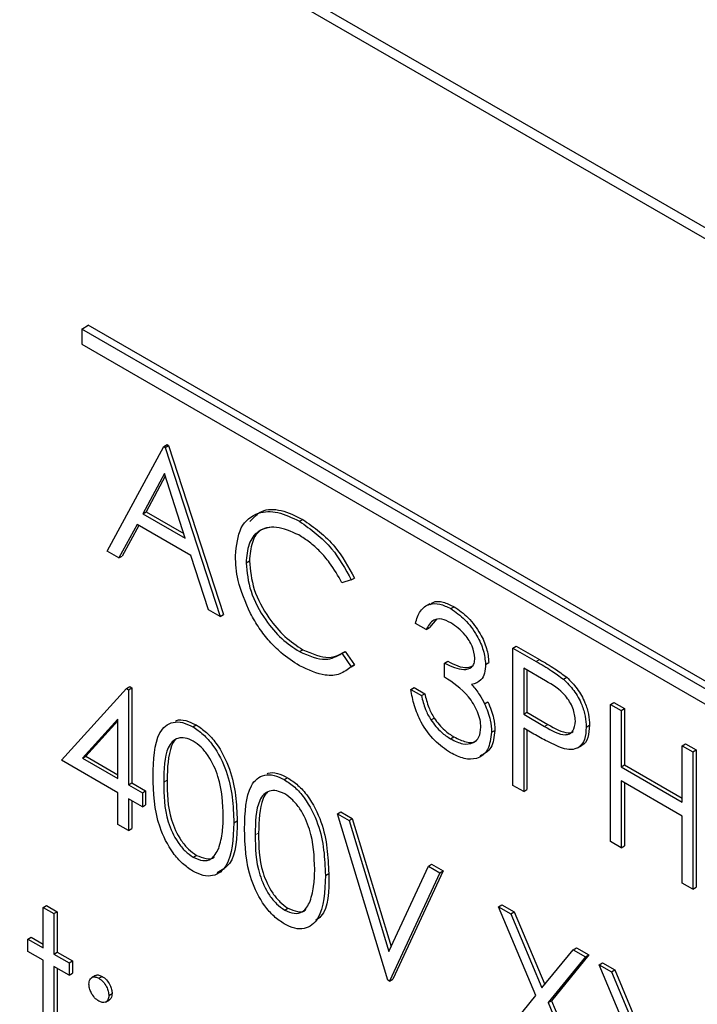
# Paper-space layout 'Blatt4' of a CAD drawing. Header units: millimetres. Extents: x 5 to 418, y 2 to 292.
# Tile 28 of 66: x 118.08 to 119.89, y 159.31 to 161.95. Entities that reach past the tile are written whole.
import ezdxf

# ---------------------------------------------------------------- set-up
doc = ezdxf.new("R2010")
doc.units = ezdxf.units.MM

psp = doc.layouts.new('Blatt4')

# ---------------------------------------------------------------- linework, layer by layer
at = {"color": 7, "linetype": 'Continuous', "lineweight": 25}
for p, q in [((125.3561, 158.2481), (116.4289, 163.4016)), ((125.3308, 158.2334), (116.492, 163.336)), ((118.2421, 161.1213), (118.2598, 161.1315)), ((123.7399, 157.9679), (118.2598, 161.1315)), ((123.7222, 157.9577), (118.2421, 161.1213)), ((118.2421, 161.1213), (118.2421, 161.0805)), ((118.2421, 161.0805), (123.7222, 157.9169)), ((118.3106, 160.5267), (118.4615, 160.807)), ((118.4615, 160.807), (118.4704, 160.8121)), ((118.4615, 160.807), (118.4656, 160.8047)), ((118.4656, 160.8047), (118.4744, 160.8098)), ((118.4704, 160.8121), (118.4744, 160.8098)), ((118.4744, 160.8098), (118.6213, 160.3575)), ((118.4656, 160.8047), (118.6125, 160.3524)), ((118.4632, 160.7344), (118.4056, 160.6273)), ((118.4655, 160.7273), (118.4145, 160.6324)), ((118.5193, 160.5617), (118.4632, 160.7344)), ((118.4056, 160.6273), (118.4145, 160.6324)), ((118.4056, 160.6273), (118.5193, 160.5617)), ((118.4145, 160.6324), (118.5153, 160.5742)), ((118.3901, 160.5986), (118.3417, 160.5087)), ((118.3948, 160.5959), (118.3506, 160.5138)), ((118.5344, 160.5153), (118.3901, 160.5986)), ((118.8245, 160.6069), (118.8333, 160.612)), ((118.3417, 160.5087), (118.3106, 160.5267)), ((118.3417, 160.5087), (118.3506, 160.5138)), ((118.5814, 160.3704), (118.5344, 160.5153)), ((118.6818, 160.4958), (118.6906, 160.5009)), ((118.9633, 160.4499), (118.9383, 160.4423)), ((118.9633, 160.4499), (118.9721, 160.455)), ((119.1729, 160.3864), (119.1619, 160.38)), ((118.6125, 160.3524), (118.5814, 160.3704)), ((118.6125, 160.3524), (118.6213, 160.3575)), ((119.2293, 160.3732), (119.2382, 160.3783)), ((119.1632, 160.3172), (119.1346, 160.3337)), ((119.1919, 160.3461), (119.172, 160.3223)), ((119.1632, 160.3172), (119.172, 160.3223)), ((118.8246, 160.2582), (118.8335, 160.2633)), ((118.9383, 160.2538), (118.9471, 160.2589)), ((118.9383, 160.2538), (118.9633, 160.2176)), ((118.9471, 160.2589), (118.9721, 160.2227)), ((119.3957, 160.2677), (119.4046, 160.2728)), ((119.3957, 160.2677), (119.4581, 160.2317)), ((119.3957, 159.9003), (119.3957, 160.2677)), ((119.4046, 160.2728), (119.467, 160.2368)), ((119.2121, 160.2277), (119.221, 160.2328)), ((119.2121, 160.19), (119.2121, 160.2277)), ((119.3223, 160.2241), (119.3311, 160.2292)), ((118.9721, 160.2227), (118.9631, 160.2172)), ((118.9633, 160.2176), (118.9721, 160.2227)), ((119.4825, 160.18), (119.4243, 160.2136)), ((119.4243, 160.2136), (119.4243, 160.0911)), ((119.4331, 160.2085), (119.4331, 160.0962)), ((119.5306, 160.1843), (119.5394, 160.1894)), ((118.1882, 159.9677), (118.3619, 160.1595)), ((118.3619, 160.1595), (118.3707, 160.1646)), ((118.3619, 160.1595), (118.3677, 160.1561)), ((118.3677, 160.1561), (118.3765, 160.1612)), ((118.3677, 160.1561), (118.3677, 159.9018)), ((118.3707, 160.1646), (118.3765, 160.1612)), ((118.3765, 160.1612), (118.3765, 159.9069)), ((119.1224, 160.157), (119.1312, 160.1621)), ((119.1224, 160.157), (119.1509, 160.1405)), ((119.1312, 160.1621), (119.1598, 160.1456)), ((119.1509, 160.1405), (119.1598, 160.1456)), ((119.3196, 160.1187), (119.3284, 160.1238)), ((119.6568, 160.117), (119.6656, 160.1221)), ((119.6656, 160.1221), (119.6942, 160.1056)), ((119.4243, 160.0911), (119.4331, 160.0962)), ((119.4331, 160.0962), (119.4888, 160.0632)), ((119.6568, 160.117), (119.6854, 160.1005)), ((119.6568, 159.7496), (119.6568, 160.117)), ((119.6854, 160.1005), (119.6942, 160.1056)), ((119.6854, 160.1005), (119.6854, 159.9498)), ((119.6942, 160.1056), (119.6942, 159.9549)), ((118.3391, 160.0778), (118.2443, 159.973)), ((118.3391, 160.0732), (118.2531, 159.9781)), ((118.3391, 159.9182), (118.3391, 160.0778)), ((119.1759, 160.0753), (119.1847, 160.0804)), ((119.4243, 160.0911), (119.48, 160.0581)), ((118.5393, 160.057), (118.5482, 160.0621)), ((119.3386, 160.0424), (119.3474, 160.0475)), ((119.447, 160.0402), (119.4243, 160.0534)), ((119.4243, 160.0534), (119.4243, 159.8838)), ((119.4331, 160.0483), (119.4331, 159.8889)), ((119.5915, 160.0561), (119.6004, 160.0612)), ((119.229, 160.0248), (119.2379, 160.0299)), ((119.5682, 160.0005), (119.5793, 160.0069)), ((119.8485, 160.0063), (119.8574, 160.0114)), ((119.8485, 159.8556), (119.8485, 160.0063)), ((119.8485, 160.0063), (119.8771, 159.9898)), ((119.8574, 160.0114), (119.8859, 159.9949)), ((119.8771, 159.9898), (119.8859, 159.9949)), ((119.8771, 159.9898), (119.8771, 159.6224)), ((119.8859, 159.9949), (119.8859, 159.6275)), ((118.3391, 159.8806), (118.1882, 159.9677)), ((118.2443, 159.973), (118.2531, 159.9781)), ((118.2443, 159.973), (118.3391, 159.9182)), ((118.2531, 159.9781), (118.3391, 159.9284)), ((119.6854, 159.9498), (119.6942, 159.9549)), ((119.6854, 159.9498), (119.8485, 159.8556)), ((119.6942, 159.9549), (119.8485, 159.8658)), ((118.7841, 159.9157), (118.7929, 159.9208)), ((119.8485, 159.8179), (119.6854, 159.9121)), ((119.6854, 159.9121), (119.6854, 159.7331)), ((118.3677, 159.9018), (118.3765, 159.9069)), ((118.3677, 159.9018), (118.4044, 159.8806)), ((118.3765, 159.9069), (118.4132, 159.8857)), ((118.4044, 159.8806), (118.4132, 159.8857)), ((118.4132, 159.8857), (118.4132, 159.848)), ((119.4243, 159.8838), (119.3957, 159.9003)), ((119.4243, 159.8838), (119.4331, 159.8889)), ((119.6942, 159.907), (119.6942, 159.7382)), ((118.3391, 159.7958), (118.3391, 159.8806)), ((118.4044, 159.8429), (118.3677, 159.8641)), ((118.3677, 159.8641), (118.3677, 159.7793)), ((118.3765, 159.859), (118.3765, 159.7844)), ((118.4044, 159.8806), (118.4044, 159.8429)), ((118.4044, 159.8429), (118.4132, 159.848)), ((118.6492, 159.8004), (118.658, 159.8055)), ((118.9266, 159.8241), (118.9354, 159.8292)), ((118.9266, 159.8241), (118.9572, 159.8064)), ((119.0612, 159.3789), (118.9266, 159.8241)), ((118.9354, 159.8292), (118.966, 159.8115)), ((118.9572, 159.8064), (118.966, 159.8115)), ((118.9572, 159.8064), (119.0632, 159.4556)), ((118.966, 159.8115), (119.0695, 159.4692)), ((119.8485, 159.6389), (119.8485, 159.8179)), ((118.3677, 159.7793), (118.3391, 159.7958)), ((118.3677, 159.7793), (118.3765, 159.7844)), ((119.6854, 159.7331), (119.6568, 159.7496)), ((119.6854, 159.7331), (119.6942, 159.7382)), ((118.5403, 159.7079), (118.5491, 159.713)), ((119.0632, 159.4556), (119.1693, 159.684)), ((119.1693, 159.684), (119.1781, 159.6891)), ((119.1693, 159.684), (119.1999, 159.6663)), ((119.1781, 159.6891), (119.2087, 159.6714)), ((118.8939, 159.6591), (118.9028, 159.6642)), ((119.1999, 159.6663), (119.0653, 159.3766)), ((119.2087, 159.6714), (119.0741, 159.3817)), ((119.1999, 159.6663), (119.2087, 159.6714)), ((119.8771, 159.6224), (119.8485, 159.6389)), ((119.8771, 159.6224), (119.8859, 159.6275)), ((118.1392, 159.5735), (118.1481, 159.5786)), ((118.1392, 159.5735), (118.1678, 159.5571)), ((118.1392, 159.4652), (118.1392, 159.5735)), ((118.1481, 159.5786), (118.1766, 159.5622)), ((118.7851, 159.5666), (118.7939, 159.5717)), ((119.357, 159.5756), (119.3658, 159.5807)), ((119.357, 159.5756), (119.3899, 159.5566)), ((119.4568, 159.338), (119.357, 159.5756)), ((119.3658, 159.5807), (119.3987, 159.5617)), ((118.1678, 159.5571), (118.1766, 159.5622)), ((118.1678, 159.5571), (118.1678, 159.4487)), ((118.1766, 159.5622), (118.1766, 159.4538)), ((119.3899, 159.5566), (119.3987, 159.5617)), ((119.3899, 159.5566), (119.4732, 159.3582)), ((119.3987, 159.5617), (119.4805, 159.3671)), ((118.0984, 159.4887), (118.1073, 159.4939)), ((118.0984, 159.4558), (118.0984, 159.4887)), ((118.0984, 159.4887), (118.1392, 159.4652)), ((118.1073, 159.4939), (118.1392, 159.4754)), ((119.5565, 159.4604), (119.5654, 159.4655)), ((119.5654, 159.4655), (119.5983, 159.4465)), ((118.1392, 159.4322), (118.0984, 159.4558)), ((118.1678, 159.4487), (118.1766, 159.4538)), ((118.1678, 159.4487), (118.2086, 159.4252)), ((118.1766, 159.4538), (118.2174, 159.4303)), ((119.4732, 159.3582), (119.5565, 159.4604)), ((119.5895, 159.4414), (119.4897, 159.3189)), ((119.5983, 159.4465), (119.4986, 159.324)), ((119.5565, 159.4604), (119.5895, 159.4414)), ((119.5895, 159.4414), (119.5983, 159.4465)), ((118.1392, 159.1967), (118.1392, 159.4322)), ((118.2086, 159.3922), (118.1678, 159.4157)), ((118.1678, 159.4157), (118.1678, 159.1802)), ((118.1766, 159.4106), (118.1766, 159.1853)), ((118.2086, 159.4252), (118.2174, 159.4303)), ((118.2086, 159.4252), (118.2086, 159.3922)), ((118.2174, 159.4303), (118.2174, 159.3973)), ((119.6262, 159.4202), (119.635, 159.4253)), ((119.6262, 159.4202), (119.6592, 159.4012)), ((119.726, 159.1825), (119.6262, 159.4202)), ((119.635, 159.4253), (119.668, 159.4063)), ((118.2086, 159.3922), (118.2174, 159.3973)), ((118.2795, 159.3916), (118.2685, 159.3852)), ((118.2881, 159.384), (118.297, 159.3891)), ((119.6592, 159.4012), (119.668, 159.4063)), ((119.6592, 159.4012), (119.7425, 159.2028)), ((119.668, 159.4063), (119.7497, 159.2117)), ((119.0653, 159.3766), (119.0612, 159.3789)), ((119.0653, 159.3766), (119.0741, 159.3817)), ((118.3147, 159.338), (118.3235, 159.3431)), ((119.3529, 159.2105), (119.4568, 159.338)), ((118.3057, 159.3201), (118.3168, 159.3265)), ((119.4897, 159.3189), (119.4986, 159.324)), ((119.4897, 159.3189), (119.5936, 159.0716)), ((119.4986, 159.324), (119.6024, 159.0767))]:
    psp.add_line(p, q, dxfattribs=at)
at = {"color": 7, "linetype": 'Continuous', "lineweight": 18}
for p, q in [((119.4581, 160.2317), (119.467, 160.2368)), ((119.48, 160.0581), (119.4888, 160.0632)), ((118.4615, 159.9088), (118.4704, 159.9139)), ((118.7063, 159.7675), (118.7151, 159.7726))]:
    psp.add_line(p, q, dxfattribs=at)
at = {"color": 7, "linetype": 'Continuous', "lineweight": 25}
for points, knots in [([(118.6532, 160.5148), (118.6562, 160.5419), (118.662, 160.5961), (118.709, 160.632), (118.7657, 160.6358), (118.8049, 160.6166), (118.8245, 160.6069)], [0, 0, 0, 0, 0.279511, 0.559077, 0.779372, 1, 1, 1, 1]), ([(118.6923, 160.6064), (118.702, 160.6171), (118.7229, 160.64), (118.775, 160.6403), (118.8139, 160.6215), (118.8333, 160.612)], [0, 0, 0, 0, 0.303702, 0.651589, 1, 1, 1, 1]), ([(118.8245, 160.6069), (118.855, 160.5854), (118.9096, 160.5469), (118.9469, 160.4796), (118.9633, 160.4499)], [0, 0, 0, 0, 0.559518, 1, 1, 1, 1]), ([(118.8333, 160.612), (118.8638, 160.5905), (118.9184, 160.552), (118.9557, 160.4847), (118.9721, 160.455)], [0, 0, 0, 0, 0.559518, 1, 1, 1, 1]), ([(118.8227, 160.5703), (118.8024, 160.5793), (118.7617, 160.5974), (118.7143, 160.5849), (118.6861, 160.5487), (118.6833, 160.5134), (118.6818, 160.4958)], [0, 0, 0, 0, 0.279856, 0.55952, 0.779684, 1, 1, 1, 1]), ([(118.7539, 160.5913), (118.7429, 160.59), (118.7182, 160.5871), (118.6952, 160.5532), (118.6922, 160.5183), (118.6906, 160.5009)], [0, 0, 0, 0, 0.285242, 0.642497, 1, 1, 1, 1]), ([(118.9383, 160.4423), (118.9279, 160.4608), (118.9108, 160.4913), (118.8797, 160.5267), (118.8517, 160.552), (118.8323, 160.5642), (118.8227, 160.5703)], [0, 0, 0, 0, 0.339331, 0.559471, 0.779724, 1, 1, 1, 1]), ([(118.6936, 160.3604), (118.6804, 160.3903), (118.6569, 160.4437), (118.6544, 160.493), (118.6532, 160.5148)], [0, 0, 0, 0, 0.559017, 1, 1, 1, 1]), ([(118.6818, 160.4958), (118.6842, 160.4706), (118.6891, 160.4203), (118.729, 160.346), (118.7762, 160.2901), (118.8085, 160.2688), (118.8246, 160.2582)], [0, 0, 0, 0, 0.2794353, 0.5589201, 0.7792818, 1, 1, 1, 1]), ([(118.6906, 160.5009), (118.6931, 160.4757), (118.6979, 160.4254), (118.7378, 160.3511), (118.7851, 160.2952), (118.8173, 160.2739), (118.8335, 160.2633)], [0, 0, 0, 0, 0.2794353, 0.5589201, 0.7792818, 1, 1, 1, 1]), ([(119.1346, 160.3337), (119.1383, 160.3457), (119.1456, 160.3697), (119.1699, 160.3869), (119.1993, 160.3878), (119.2193, 160.3781), (119.2293, 160.3732)], [0, 0, 0, 0, 0.280295, 0.559686, 0.779748, 1, 1, 1, 1]), ([(119.1732, 160.3835), (119.176, 160.386), (119.1851, 160.3938), (119.2085, 160.3924), (119.2283, 160.383), (119.2382, 160.3783)], [0, 0, 0, 0, 0.184631, 0.592139, 1, 1, 1, 1]), ([(118.8248, 160.2204), (118.8081, 160.2312), (118.7805, 160.2488), (118.7442, 160.2849), (118.7161, 160.3204), (118.7011, 160.3471), (118.6936, 160.3604)], [0, 0, 0, 0, 0.339829, 0.559917, 0.779956, 1, 1, 1, 1]), ([(119.2293, 160.3732), (119.2422, 160.3642), (119.268, 160.3461), (119.2988, 160.3047), (119.3184, 160.2613), (119.321, 160.2365), (119.3223, 160.2241)], [0, 0, 0, 0, 0.280082, 0.559866, 0.780107, 1, 1, 1, 1]), ([(119.2382, 160.3783), (119.2511, 160.3693), (119.2768, 160.3512), (119.3076, 160.3098), (119.3272, 160.2665), (119.3298, 160.2416), (119.3311, 160.2292)], [0, 0, 0, 0, 0.280082, 0.559866, 0.780107, 1, 1, 1, 1]), ([(119.2297, 160.3353), (119.2215, 160.3393), (119.2049, 160.3473), (119.1786, 160.3441), (119.169, 160.3274), (119.1632, 160.3172)], [0, 0, 0, 0, 0.280644, 0.560367, 1, 1, 1, 1]), ([(119.2937, 160.2407), (119.2921, 160.2512), (119.2889, 160.2724), (119.2645, 160.3103), (119.2429, 160.3258), (119.2297, 160.3353)], [0, 0, 0, 0, 0.278855, 0.560073, 1, 1, 1, 1]), ([(118.8246, 160.2582), (118.8493, 160.2475), (118.8933, 160.2283), (118.9245, 160.246), (118.9383, 160.2538)], [0, 0, 0, 0, 0.558774, 1, 1, 1, 1]), ([(118.8335, 160.2633), (118.8581, 160.2526), (118.9021, 160.2334), (118.9334, 160.2511), (118.9471, 160.2589)], [0, 0, 0, 0, 0.558774, 1, 1, 1, 1]), ([(119.2121, 160.2277), (119.2301, 160.2192), (119.2571, 160.2065), (119.2834, 160.2129), (119.2924, 160.2259), (119.2933, 160.2358), (119.2937, 160.2407)], [0, 0, 0, 0, 0.499413, 0.749016, 0.874547, 1, 1, 1, 1]), ([(119.221, 160.2328), (119.2395, 160.2233), (119.2652, 160.2103), (119.284, 160.2183), (119.2893, 160.2205)], [0, 0, 0, 0, 0.720584, 1, 1, 1, 1]), ([(119.4581, 160.2317), (119.4717, 160.2239), (119.496, 160.21), (119.52, 160.1922), (119.5306, 160.1843)], [0, 0, 0, 0, 0.560308, 1, 1, 1, 1]), ([(119.467, 160.2368), (119.4806, 160.229), (119.5048, 160.2151), (119.5289, 160.1973), (119.5394, 160.1894)], [0, 0, 0, 0, 0.560308, 1, 1, 1, 1]), ([(118.9633, 160.2176), (118.9535, 160.2102), (118.9339, 160.1956), (118.8867, 160.1916), (118.8483, 160.2095), (118.8248, 160.2204)], [0, 0, 0, 0, 0.280413, 0.560794, 1, 1, 1, 1]), ([(119.3223, 160.2241), (119.3218, 160.2159), (119.3207, 160.1995), (119.3093, 160.1779), (119.2943, 160.173), (119.2851, 160.1699)], [0, 0, 0, 0, 0.280516, 0.560783, 1, 1, 1, 1]), ([(119.31, 160.0557), (119.3096, 160.0624), (119.3087, 160.0758), (119.2987, 160.1046), (119.2691, 160.1534), (119.2349, 160.1753), (119.2121, 160.19)], [0, 0, 0, 0, 0.125578, 0.25118, 0.500604, 1, 1, 1, 1]), ([(119.563, 160.0725), (119.5615, 160.0838), (119.5594, 160.101), (119.5476, 160.1243), (119.5252, 160.1559), (119.5014, 160.1693), (119.4825, 160.18)], [0, 0, 0, 0, 0.24896, 0.374726, 0.50038, 1, 1, 1, 1]), ([(119.5306, 160.1843), (119.5403, 160.1747), (119.5596, 160.1555), (119.5796, 160.1191), (119.5901, 160.0848), (119.5911, 160.0657), (119.5915, 160.0561)], [0, 0, 0, 0, 0.279707, 0.559382, 0.779511, 1, 1, 1, 1]), ([(119.5394, 160.1894), (119.5491, 160.1798), (119.5684, 160.1606), (119.5884, 160.1242), (119.599, 160.0899), (119.5999, 160.0708), (119.6004, 160.0612)], [0, 0, 0, 0, 0.279707, 0.559382, 0.779511, 1, 1, 1, 1]), ([(119.2285, 159.9874), (119.2139, 159.9973), (119.1848, 160.0171), (119.1503, 160.0652), (119.1303, 160.1138), (119.125, 160.1426), (119.1224, 160.157)], [0, 0, 0, 0, 0.279885, 0.558978, 0.779264, 1, 1, 1, 1]), ([(119.2851, 160.1699), (119.2925, 160.1612), (119.3058, 160.1456), (119.3154, 160.1269), (119.3196, 160.1187)], [0, 0, 0, 0, 0.559771, 1, 1, 1, 1]), ([(119.1509, 160.1405), (119.1539, 160.1281), (119.1591, 160.1061), (119.1707, 160.0847), (119.1759, 160.0753)], [0, 0, 0, 0, 0.560692, 1, 1, 1, 1]), ([(119.1598, 160.1456), (119.1627, 160.1332), (119.1679, 160.1112), (119.1796, 160.0898), (119.1847, 160.0804)], [0, 0, 0, 0, 0.560692, 1, 1, 1, 1]), ([(119.3284, 160.1238), (119.3345, 160.109), (119.3455, 160.0826), (119.3468, 160.0582), (119.3474, 160.0475)], [0, 0, 0, 0, 0.559419, 1, 1, 1, 1]), ([(119.3196, 160.1187), (119.3257, 160.1039), (119.3366, 160.0775), (119.338, 160.0531), (119.3386, 160.0424)], [0, 0, 0, 0, 0.559419, 1, 1, 1, 1]), ([(118.433, 159.9252), (118.4342, 159.9683), (118.4357, 160.0224), (118.4654, 160.0604), (118.486, 160.0704), (118.5114, 160.0705), (118.53, 160.0615), (118.5393, 160.057)], [0, 0, 0, 0, 0.4986989, 0.6241783, 0.7494643, 0.874746, 1, 1, 1, 1]), ([(118.4932, 160.0727), (118.494, 160.0731), (118.5016, 160.077), (118.5206, 160.0751), (118.539, 160.0665), (118.5482, 160.0621)], [0, 0, 0, 0, 0.057961, 0.529033, 1, 1, 1, 1]), ([(119.1759, 160.0753), (119.185, 160.0635), (119.2014, 160.0422), (119.2206, 160.0301), (119.229, 160.0248)], [0, 0, 0, 0, 0.558767, 1, 1, 1, 1]), ([(119.1847, 160.0804), (119.1938, 160.0686), (119.2102, 160.0473), (119.2294, 160.0352), (119.2379, 160.0299)], [0, 0, 0, 0, 0.558767, 1, 1, 1, 1]), ([(119.48, 160.0581), (119.4994, 160.0468), (119.5236, 160.0327), (119.5471, 160.0376), (119.5594, 160.0474), (119.5615, 160.0624), (119.563, 160.0725)], [0, 0, 0, 0, 0.499715, 0.625349, 0.751082, 1, 1, 1, 1]), ([(118.5393, 160.057), (118.5487, 160.0508), (118.5674, 160.0382), (118.6016, 159.9993), (118.6446, 159.9132), (118.6473, 159.8455), (118.6492, 159.8004)], [0, 0, 0, 0, 0.125599, 0.251198, 0.500576, 1, 1, 1, 1]), ([(118.5482, 160.0621), (118.5575, 160.0559), (118.5763, 160.0433), (118.6104, 160.0044), (118.6534, 159.9183), (118.6562, 159.8506), (118.658, 159.8055)], [0, 0, 0, 0, 0.125599, 0.251198, 0.500576, 1, 1, 1, 1]), ([(119.3386, 160.0424), (119.3363, 160.0257), (119.3317, 159.9922), (119.3019, 159.9699), (119.2655, 159.9693), (119.2408, 159.9814), (119.2285, 159.9874)], [0, 0, 0, 0, 0.279315, 0.558837, 0.779279, 1, 1, 1, 1]), ([(119.229, 160.0248), (119.2401, 160.0193), (119.2621, 160.0082), (119.2887, 160.0119), (119.3068, 160.0276), (119.309, 160.0464), (119.31, 160.0557)], [0, 0, 0, 0, 0.280603, 0.560159, 0.780305, 1, 1, 1, 1]), ([(119.3474, 160.0475), (119.3453, 160.0304), (119.3412, 159.9968), (119.3188, 159.9846), (119.3078, 159.9786)], [0, 0, 0, 0, 0.510193, 1, 1, 1, 1]), ([(119.4888, 160.0632), (119.5078, 160.0525), (119.5316, 160.0392), (119.5529, 160.0412), (119.5561, 160.044), (119.5564, 160.0442)], [0, 0, 0, 0, 0.782961, 0.979806, 1, 1, 1, 1]), ([(119.5915, 160.0561), (119.5908, 160.0444), (119.5893, 160.0211), (119.5733, 160.0008), (119.5516, 159.9943), (119.5359, 159.9978), (119.528, 159.9995)], [0, 0, 0, 0, 0.280104, 0.559316, 0.779455, 1, 1, 1, 1]), ([(119.6004, 160.0612), (119.5995, 160.0498), (119.5977, 160.0271), (119.5873, 160.0092), (119.5785, 160.0068), (119.578, 160.0066)], [0, 0, 0, 0, 0.4866594, 0.9717696, 1, 1, 1, 1]), ([(118.5403, 160.0188), (118.533, 160.0222), (118.5184, 160.0289), (118.4991, 160.0272), (118.4836, 160.018), (118.4626, 159.9854), (118.462, 159.9429), (118.4615, 159.9088)], [0, 0, 0, 0, 0.125135, 0.250415, 0.375521, 0.500848, 1, 1, 1, 1]), ([(118.4936, 160.0221), (118.4935, 160.0221), (118.4883, 160.019), (118.4728, 159.9884), (118.4714, 159.947), (118.4704, 159.9139)], [0, 0, 0, 0, 0.004523, 0.204305, 1, 1, 1, 1]), ([(118.6206, 159.817), (118.6194, 159.8518), (118.6177, 159.9039), (118.5879, 159.9716), (118.5621, 160.0035), (118.5476, 160.0137), (118.5403, 160.0188)], [0, 0, 0, 0, 0.500065, 0.749021, 0.874594, 1, 1, 1, 1]), ([(119.2379, 160.0299), (119.2487, 160.0247), (119.2703, 160.0142), (119.2922, 160.0139), (119.299, 160.0207), (119.2994, 160.0211)], [0, 0, 0, 0, 0.486355, 0.970897, 1, 1, 1, 1]), ([(119.528, 159.9995), (119.513, 160.006), (119.4861, 160.0176), (119.459, 160.0333), (119.447, 160.0402)], [0, 0, 0, 0, 0.559689, 1, 1, 1, 1]), ([(118.5393, 159.6708), (118.5301, 159.677), (118.5115, 159.6895), (118.4777, 159.7282), (118.4359, 159.8141), (118.4341, 159.8807), (118.433, 159.9252)], [0, 0, 0, 0, 0.125553, 0.251089, 0.500249, 1, 1, 1, 1]), ([(118.4704, 159.9139), (118.4706, 159.8794), (118.4709, 159.8278), (118.5015, 159.76), (118.5273, 159.7283), (118.5419, 159.7181), (118.5491, 159.713)], [0, 0, 0, 0, 0.500294, 0.749089, 0.874611, 1, 1, 1, 1]), ([(118.6777, 159.7839), (118.679, 159.827), (118.6805, 159.8811), (118.7101, 159.9191), (118.7308, 159.9291), (118.7562, 159.9292), (118.7748, 159.9202), (118.7841, 159.9157)], [0, 0, 0, 0, 0.498702, 0.624182, 0.749469, 0.874751, 1, 1, 1, 1]), ([(118.7379, 159.9314), (118.7388, 159.9318), (118.7463, 159.9357), (118.7653, 159.9338), (118.7837, 159.9252), (118.7929, 159.9208)], [0, 0, 0, 0, 0.057978, 0.529052, 1, 1, 1, 1]), ([(118.7841, 159.9157), (118.7935, 159.9095), (118.8122, 159.8969), (118.8463, 159.858), (118.8894, 159.7719), (118.8921, 159.7042), (118.8939, 159.6591)], [0, 0, 0, 0, 0.125604, 0.251203, 0.50058, 1, 1, 1, 1]), ([(118.7929, 159.9208), (118.8023, 159.9146), (118.821, 159.902), (118.8552, 159.8631), (118.8982, 159.777), (118.9009, 159.7093), (118.9028, 159.6642)], [0, 0, 0, 0, 0.125604, 0.251203, 0.50058, 1, 1, 1, 1]), ([(118.4615, 159.9088), (118.4617, 159.8743), (118.4621, 159.8227), (118.4927, 159.7549), (118.5185, 159.7232), (118.533, 159.713), (118.5403, 159.7079)], [0, 0, 0, 0, 0.500294, 0.749089, 0.874611, 1, 1, 1, 1]), ([(118.7851, 159.8775), (118.7778, 159.8809), (118.7632, 159.8876), (118.7438, 159.8859), (118.7284, 159.8767), (118.7073, 159.8441), (118.7067, 159.8016), (118.7063, 159.7675)], [0, 0, 0, 0, 0.125135, 0.250415, 0.375521, 0.500848, 1, 1, 1, 1]), ([(118.7384, 159.8808), (118.7383, 159.8808), (118.7331, 159.8776), (118.7175, 159.8471), (118.7162, 159.8057), (118.7151, 159.7726)], [0, 0, 0, 0, 0.004523, 0.204305, 1, 1, 1, 1]), ([(118.8654, 159.6757), (118.8642, 159.7105), (118.8624, 159.7626), (118.8327, 159.8303), (118.8069, 159.8622), (118.7923, 159.8724), (118.7851, 159.8775)], [0, 0, 0, 0, 0.500065, 0.749021, 0.874594, 1, 1, 1, 1]), ([(118.658, 159.8055), (118.6571, 159.7606), (118.6557, 159.6954), (118.6165, 159.6731), (118.6043, 159.6661)], [0, 0, 0, 0, 0.6868438, 1, 1, 1, 1]), ([(118.6086, 159.7316), (118.6126, 159.7462), (118.6199, 159.7722), (118.6204, 159.8033), (118.6206, 159.817)], [0, 0, 0, 0, 0.55959, 1, 1, 1, 1]), ([(118.6492, 159.8004), (118.6474, 159.7573), (118.6447, 159.6927), (118.6015, 159.6568), (118.5674, 159.6572), (118.5487, 159.6662), (118.5393, 159.6708)], [0, 0, 0, 0, 0.499414, 0.748749, 0.874373, 1, 1, 1, 1]), ([(118.7841, 159.5295), (118.7748, 159.5357), (118.7563, 159.5482), (118.7225, 159.5869), (118.6807, 159.6728), (118.6789, 159.7394), (118.6777, 159.7839)], [0, 0, 0, 0, 0.1255478, 0.2510848, 0.5002459, 1, 1, 1, 1]), ([(118.7063, 159.7675), (118.7065, 159.733), (118.7069, 159.6814), (118.7374, 159.6136), (118.7632, 159.5819), (118.7778, 159.5717), (118.7851, 159.5666)], [0, 0, 0, 0, 0.500294, 0.749089, 0.874611, 1, 1, 1, 1]), ([(118.7151, 159.7726), (118.7154, 159.7381), (118.7157, 159.6865), (118.7463, 159.6187), (118.7721, 159.587), (118.7866, 159.5768), (118.7939, 159.5717)], [0, 0, 0, 0, 0.500294, 0.749089, 0.874611, 1, 1, 1, 1]), ([(118.5403, 159.7079), (118.549, 159.7041), (118.5664, 159.6966), (118.5932, 159.7021), (118.6028, 159.7204), (118.6086, 159.7316)], [0, 0, 0, 0, 0.28026, 0.560777, 1, 1, 1, 1]), ([(118.5491, 159.713), (118.5576, 159.7095), (118.5746, 159.7026), (118.592, 159.7026), (118.5966, 159.7089), (118.5967, 159.709)], [0, 0, 0, 0, 0.492387, 0.985226, 1, 1, 1, 1]), ([(118.8533, 159.5903), (118.8574, 159.6049), (118.8646, 159.6309), (118.8652, 159.662), (118.8654, 159.6757)], [0, 0, 0, 0, 0.55959, 1, 1, 1, 1]), ([(118.8939, 159.6591), (118.8922, 159.616), (118.8895, 159.5514), (118.8462, 159.5154), (118.8122, 159.5159), (118.7935, 159.5249), (118.7841, 159.5295)], [0, 0, 0, 0, 0.499411, 0.748744, 0.874367, 1, 1, 1, 1]), ([(118.9028, 159.6642), (118.9032, 159.6178), (118.9036, 159.5626), (118.8731, 159.5426), (118.8681, 159.5393)], [0, 0, 0, 0, 0.83825, 1, 1, 1, 1]), ([(118.7851, 159.5666), (118.7938, 159.5628), (118.8111, 159.5553), (118.838, 159.5608), (118.8475, 159.5791), (118.8533, 159.5903)], [0, 0, 0, 0, 0.28026, 0.560777, 1, 1, 1, 1]), ([(118.7939, 159.5717), (118.8024, 159.5682), (118.8194, 159.5613), (118.8368, 159.5613), (118.8414, 159.5676), (118.8415, 159.5677)], [0, 0, 0, 0, 0.492387, 0.985226, 1, 1, 1, 1]), ([(118.2616, 159.3686), (118.2621, 159.3729), (118.2631, 159.3813), (118.2703, 159.3871), (118.2789, 159.3883), (118.2851, 159.3854), (118.2881, 159.384)], [0, 0, 0, 0, 0.2796215, 0.559469, 0.7796935, 1, 1, 1, 1]), ([(118.2787, 159.3905), (118.2791, 159.3909), (118.2814, 159.3932), (118.2879, 159.3931), (118.294, 159.3904), (118.297, 159.3891)], [0, 0, 0, 0, 0.111344, 0.555589, 1, 1, 1, 1]), ([(118.2881, 159.384), (118.2921, 159.3812), (118.2999, 159.3756), (118.3085, 159.3622), (118.3139, 159.3491), (118.3144, 159.3417), (118.3147, 159.338)], [0, 0, 0, 0, 0.279575, 0.559205, 0.779449, 1, 1, 1, 1]), ([(118.297, 159.3891), (118.3009, 159.3863), (118.3087, 159.3807), (118.3173, 159.3673), (118.3228, 159.3542), (118.3232, 159.3468), (118.3235, 159.3431)], [0, 0, 0, 0, 0.279575, 0.559205, 0.779449, 1, 1, 1, 1]), ([(118.2881, 159.3227), (118.2842, 159.3255), (118.2764, 159.3311), (118.2678, 159.3444), (118.2624, 159.3575), (118.2619, 159.3649), (118.2616, 159.3686)], [0, 0, 0, 0, 0.279663, 0.559306, 0.779619, 1, 1, 1, 1]), ([(118.3147, 159.338), (118.3142, 159.3337), (118.3133, 159.3252), (118.306, 159.3195), (118.2974, 159.3183), (118.2912, 159.3212), (118.2881, 159.3227)], [0, 0, 0, 0, 0.279476, 0.559333, 0.779536, 1, 1, 1, 1]), ([(118.3235, 159.3431), (118.3231, 159.3387), (118.3225, 159.3308), (118.3176, 159.3277), (118.3154, 159.3263)], [0, 0, 0, 0, 0.5565, 1, 1, 1, 1])]:
    psp.add_open_spline(points, degree=3, knots=knots, dxfattribs=at)

doc.saveas('drawing.dxf')
